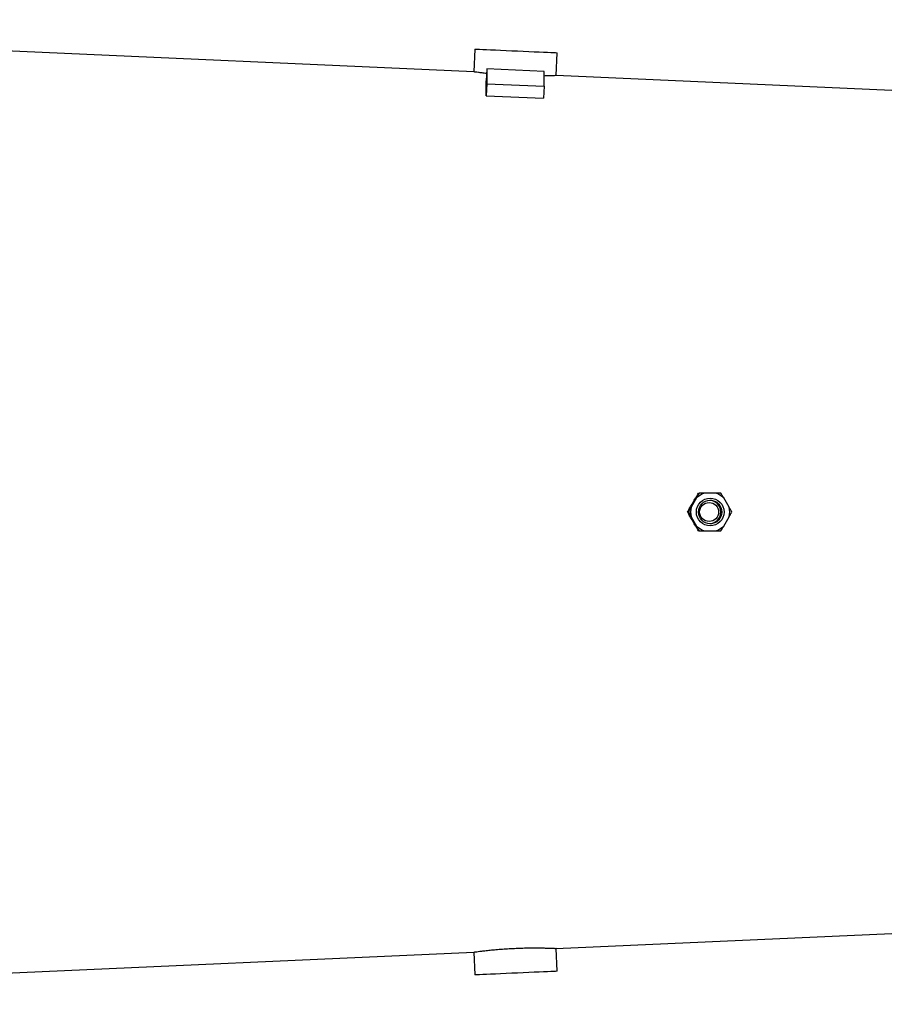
# Model space of a CAD drawing. Header units: millimetres. Extents: x 1593 to 4614, y 2291 to 3744.
# Tile 8 of 9: x 3103 to 3858, y 2514 to 3374. Entities that reach past the tile are written whole.
import ezdxf

# ---------------------------------------------------------------- set-up
doc = ezdxf.new("R2010")
doc.units = ezdxf.units.MM
doc.header["$LTSCALE"] = 2

msp = doc.modelspace()

# ---------------------------------------------------------------- linework, layer by layer
at = {"color": 7, "linetype": 'Continuous', "lineweight": 25}
for p, q in [((3499.95, 3328.05), (2483.48, 3373.65)), ((3500.78, 3348.03), (3499.88, 3328.04)), ((3571.81, 3324.82), (3572.71, 3344.8)), ((3511.29, 3330.6), (3510.8, 3320.16)), ((3511.29, 3330.6), (3511.29, 3317.65)), ((3561.24, 3328.43), (3511.29, 3330.6)), ((3561.24, 3315.49), (3561.24, 3328.43)), ((3905.48, 3309.85), (3571.74, 3324.83)), ((3511.29, 3317.65), (3510.8, 3307.22)), ((3511.29, 3317.65), (3561.24, 3315.49)), ((3561.24, 3315.49), (3560.75, 3305.05)), ((3510.8, 3307.22), (3560.75, 3305.05)), ((3696.14, 2960.08), (3696.74, 2960.08)), ((3711.04, 2960.08), (3701.71, 2960.08)), ((3694.47, 2955.9), (3689.81, 2947.81)), ((3722.94, 2947.81), (3718.27, 2955.9)), ((3686.65, 2943.63), (3687.25, 2943.63)), ((3689.81, 2939.45), (3694.47, 2931.36)), ((3718.27, 2931.36), (3722.94, 2939.45)), ((3696.14, 2927.18), (3696.74, 2927.18)), ((3701.71, 2927.18), (3711.04, 2927.18)), ((3571.69, 2562.44), (3905.48, 2577.41)), ((2483.48, 2513.62), (3499.98, 2559.22)), ((3499.88, 2559.22), (3500.78, 2539.23)), ((3572.71, 2542.46), (3571.81, 2562.45))]:
    msp.add_line(p, q, dxfattribs=at)
at = {"color": 7, "linetype": 'Continuous', "lineweight": 25, "flags": 128}
for points in [[(3500.78, 3348.03), (3500.87, 3348.03), (3501.57, 3347.99), (3502.95, 3347.93), (3504.99, 3347.84), (3507.65, 3347.72), (3510.87, 3347.58), (3514.6, 3347.41), (3518.76, 3347.22), (3523.27, 3347.02), (3528.04, 3346.81), (3532.99, 3346.58), (3538, 3346.36), (3542.99, 3346.14), (3547.86, 3345.92), (3552.51, 3345.71), (3556.86, 3345.51), (3560.81, 3345.34), (3564.29, 3345.18), (3567.24, 3345.05), (3569.6, 3344.94), (3571.32, 3344.86), (3572.36, 3344.82), (3572.71, 3344.8)], [(3572.71, 2542.46), (3572.36, 2542.45), (3571.32, 2542.4), (3569.6, 2542.32), (3567.24, 2542.22), (3564.29, 2542.08), (3560.81, 2541.93), (3556.86, 2541.75), (3552.51, 2541.56), (3547.86, 2541.35), (3542.99, 2541.13), (3538, 2540.9), (3532.99, 2540.68), (3528.04, 2540.46), (3523.27, 2540.24), (3518.76, 2540.04), (3514.6, 2539.85), (3510.87, 2539.69), (3507.65, 2539.54), (3504.99, 2539.42), (3502.95, 2539.33), (3501.57, 2539.27), (3500.87, 2539.24), (3500.78, 2539.23)]]:
    msp.add_lwpolyline(points, dxfattribs=at)
at = {"color": 7, "linetype": 'Continuous', "lineweight": 25}
for centre, radius in [((3706.38, 2943.63), 12.1), ((3706.33, 2943.63), 10.2), ((3705.47, 2943.63), 8.3)]:
    msp.add_circle(centre, radius, dxfattribs=at)
for centre, radius, start, end in [((3706.38, 2943.65), 17.08, 105.86624, 134.18346), ((3706.37, 2943.65), 17.08, 45.81627, 74.13362), ((3705.52, 2943.64), 10.19, 359.97033, 87.72783), ((3706.41, 2943.63), 17.12, 165.86238, 194.13762), ((3705.52, 2943.63), 10.19, 272.27217, 0.02967), ((3706.34, 2943.63), 17.12, 345.86096, 14.13904), ((3706.38, 2943.61), 17.08, 225.81654, 254.13376), ((3706.37, 2943.61), 17.08, 285.86638, 314.18373)]:
    msp.add_arc(centre, radius, start, end, dxfattribs=at)
for centre, major_axis, ratio, start_param, end_param in [((3493.58, 2942.88), (16.67, 384.7), 0.011589, 5.956857, 6.08692), ((3663.96, 2933.86), (218.2, 376.98), 0.033606, 4.767564, 4.790788), ((3663.96, 2953.41), (-218.2, 376.98), 0.033606, 4.63399, 4.657214)]:
    msp.add_ellipse(centre, major_axis=major_axis, ratio=ratio, start_param=start_param, end_param=end_param, dxfattribs=at)
for points, knots in [([(3511.1, 3326.65), (3509.75, 3326.81), (3506.98, 3327.12), (3503.8, 3327.52), (3501.46, 3327.83), (3500.09, 3328.02), (3499.99, 3328.03), (3499.95, 3328.04)], [0, 0, 0, 0, 0.2001165, 0.4106137, 0.6152876, 0.8259382, 1, 1, 1, 1]), ([(3571.74, 3324.82), (3571.7, 3324.82), (3571.63, 3324.81), (3570.31, 3324.75), (3568.01, 3324.65), (3565.01, 3324.54), (3562.42, 3324.48), (3561.24, 3324.45)], [0, 0, 0, 0, 0.171264, 0.388754, 0.599991, 0.8173106, 1, 1, 1, 1]), ([(3693.68, 2956.07), (3694.12, 2956.81), (3694.55, 2957.5), (3695.36, 2958.83), (3695.75, 2959.47), (3696.14, 2960.08)], [0, 0, 0, 0, 0.5, 0.5, 1, 1, 1, 1]), ([(3696.74, 2960.08), (3696.41, 2959.47), (3695.72, 2958.17), (3694.9, 2956.68), (3694.47, 2955.9)], [0, 0, 0, 0, 0.473792, 1, 1, 1, 1]), ([(3701.71, 2960.08), (3700.09, 2960.08), (3698.36, 2960.08), (3696.83, 2960.08), (3696.74, 2960.08)], [0, 0, 0, 0, 0.937367, 1, 1, 1, 1]), ([(3715.71, 2960.08), (3714.98, 2960.08), (3713.54, 2960.08), (3711.87, 2960.08), (3711.04, 2960.08)], [0, 0, 0, 0, 0.506697, 1, 1, 1, 1]), ([(3718.27, 2955.9), (3718.25, 2955.94), (3717.33, 2957.46), (3716.51, 2958.79), (3715.71, 2960.08)], [0, 0, 0, 0, 0.027206, 1, 1, 1, 1]), ([(3686.65, 2943.63), (3686.95, 2944.2), (3687.27, 2944.79), (3687.93, 2946.02), (3688.28, 2946.66), (3688.64, 2947.32)], [0, 0, 0, 0, 0.5, 0.5, 1, 1, 1, 1]), ([(3688.64, 2939.94), (3688.28, 2940.61), (3687.93, 2941.24), (3687.27, 2942.47), (3686.95, 2943.06), (3686.65, 2943.63)], [0, 0, 0, 0, 0.5, 0.5, 1, 1, 1, 1]), ([(3689.81, 2947.81), (3689.26, 2946.9), (3688.36, 2945.42), (3687.56, 2944.13), (3687.25, 2943.63)], [0, 0, 0, 0, 0.615368, 1, 1, 1, 1]), ([(3687.25, 2943.63), (3687.94, 2942.51), (3688.76, 2941.19), (3689.67, 2939.68), (3689.81, 2939.45)], [0, 0, 0, 0, 0.848305, 1, 1, 1, 1]), ([(3725.2, 2943.63), (3724.72, 2944.53), (3724.02, 2945.84), (3723.2, 2947.34), (3722.94, 2947.81)], [0, 0, 0, 0, 0.684044, 1, 1, 1, 1]), ([(3722.94, 2939.45), (3723.49, 2940.45), (3724.3, 2941.93), (3724.98, 2943.22), (3725.2, 2943.63)], [0, 0, 0, 0, 0.680178, 1, 1, 1, 1]), ([(3696.14, 2927.18), (3695.75, 2927.8), (3695.36, 2928.43), (3694.54, 2929.77), (3694.12, 2930.47), (3693.68, 2931.19)], [0, 0, 0, 0, 0.5, 0.5, 1, 1, 1, 1]), ([(3694.47, 2931.36), (3694.49, 2931.33), (3695.33, 2929.8), (3696.04, 2928.48), (3696.74, 2927.18)], [0, 0, 0, 0, 0.023574, 1, 1, 1, 1]), ([(3696.74, 2927.18), (3697.77, 2927.18), (3699.33, 2927.18), (3701.1, 2927.18), (3701.71, 2927.18)], [0, 0, 0, 0, 0.6579806, 1, 1, 1, 1]), ([(3711.04, 2927.18), (3712.46, 2927.18), (3714.1, 2927.18), (3715.52, 2927.18), (3715.71, 2927.18)], [0, 0, 0, 0, 0.865197, 1, 1, 1, 1]), ([(3715.71, 2927.18), (3716.09, 2927.78), (3716.89, 2929.08), (3717.79, 2930.57), (3718.27, 2931.36)], [0, 0, 0, 0, 0.463829, 1, 1, 1, 1]), ([(3499.98, 2559.23), (3499.95, 2559.22), (3499.81, 2559.2), (3500.56, 2559.31), (3502.26, 2559.54), (3504.96, 2559.89), (3508.54, 2560.33), (3512.87, 2560.81), (3517.89, 2561.31), (3523.38, 2561.78), (3529.28, 2562.19), (3535.31, 2562.52), (3541.4, 2562.75), (3547.27, 2562.88), (3552.87, 2562.92), (3557.95, 2562.88), (3562.45, 2562.8), (3566.16, 2562.68), (3569.06, 2562.57), (3570.93, 2562.48), (3571.83, 2562.44), (3571.72, 2562.45), (3571.69, 2562.45)], [0, 0, 0, 0, 0.013208, 0.067523, 0.120203, 0.174402, 0.227231, 0.281581, 0.334577, 0.389113, 0.442034, 0.496502, 0.549219, 0.603467, 0.65617, 0.710391, 0.763291, 0.817718, 0.87072, 0.925267, 0.978115, 1, 1, 1, 1])]:
    msp.add_open_spline(points, degree=3, knots=knots, dxfattribs=at)

doc.saveas('drawing.dxf')
